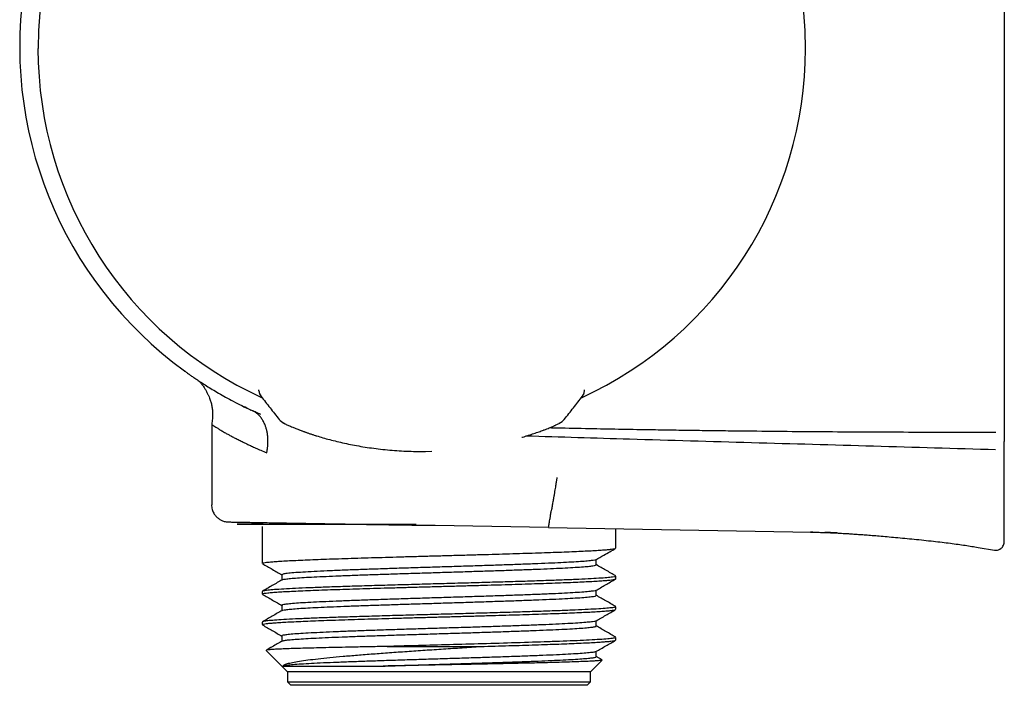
# Model space of a CAD drawing. Header units: millimetres. Extents: x 8 to 1918, y 12 to 2737.
# Tile 47 of 117: x 529 to 588, y 1499 to 1538. Entities that reach past the tile are written whole.
import ezdxf

# ---------------------------------------------------------------- set-up
doc = ezdxf.new("R2010")
doc.units = ezdxf.units.MM

msp = doc.modelspace()

# ---------------------------------------------------------------- linework, layer by layer
at = {"color": 7, "linetype": 'Continuous', "lineweight": 30}
for p, q in [((543.6, 1516.238), (543.6, 1516.297)), ((543.6, 1516.238), (543.6, 1516.237)), ((562.771, 1515.917), (562.84, 1516.029)), ((562.886, 1516.2), (562.888, 1516.241)), ((562.887, 1516.24), (562.888, 1516.241)), ((562.888, 1516.241), (562.888, 1516.297)), ((540.796, 1514.256), (540.796, 1509.488)), ((553.128, 1512.648), (553.46, 1512.647)), ((553.461, 1512.647), (553.85, 1512.656)), ((543.794, 1508.194), (543.794, 1506.015)), ((560.76, 1508.139), (554.046, 1508.256)), ((560.76, 1508.139), (568.554, 1508.003)), ((564.749, 1506.922), (564.749, 1508.069)), ((568.554, 1508.003), (576.349, 1507.867)), ((576.426, 1507.865), (576.349, 1507.867)), ((586.214, 1506.964), (587.188, 1506.802)), ((563.587, 1505.933), (563.587, 1506.242)), ((544.956, 1505.344), (544.956, 1505.033)), ((564.731, 1505.089), (564.745, 1505.097)), ((564.749, 1505.104), (564.749, 1505.259)), ((543.794, 1504.352), (543.794, 1504.198)), ((563.587, 1504.117), (563.587, 1504.434)), ((543.799, 1504.19), (543.815, 1504.181)), ((544.956, 1503.527), (544.956, 1503.219)), ((564.749, 1503.294), (564.749, 1503.449)), ((543.794, 1502.542), (543.794, 1502.387)), ((563.587, 1502.306), (563.587, 1502.614)), ((544.956, 1501.716), (544.956, 1501.405)), ((564.749, 1501.477), (564.749, 1501.632)), ((544.033, 1500.855), (545.294, 1499.594)), ((551.191, 1501.094), (556.738, 1501.094)), ((563.587, 1500.489), (563.587, 1500.8)), ((563.249, 1499.594), (563.937, 1500.281)), ((563.931, 1500.299), (563.587, 1500.498)), ((545.011, 1499.932), (550.951, 1499.932)), ((545.294, 1499.594), (545.294, 1498.994)), ((563.249, 1499.594), (545.294, 1499.594)), ((563.249, 1498.994), (563.249, 1499.594)), ((545.294, 1498.994), (545.494, 1498.794)), ((545.294, 1498.994), (554.272, 1498.994)), ((554.272, 1498.794), (545.494, 1498.794)), ((554.272, 1498.994), (563.249, 1498.994)), ((563.049, 1498.794), (554.272, 1498.794)), ((563.049, 1498.794), (563.249, 1498.994))]:
    msp.add_line(p, q, dxfattribs=at)
at = {"color": 7, "linetype": 'Continuous', "lineweight": 30, "flags": 128}
for points in [[(546.024, 1513.912), (546.019, 1513.914), (546.004, 1513.92)], [(560.465, 1513.912), (560.469, 1513.914), (560.485, 1513.92)]]:
    msp.add_lwpolyline(points, dxfattribs=at)
at = {"color": 7, "linetype": 'Continuous', "lineweight": 30}
for centre, radius, start, end in [((553.172, 1536.615), 23.753, 106.14115, 233.90744), ((553.244, 1536.507), 22.74, 96.67494, 179.99681), ((553.244, 1536.507), 22.741, 0, 83.32509), ((553.244, 1536.507), 22.741, 179.99677, 245.40397), ((553.244, 1536.507), 22.741, 294.5963, 0), ((544.1, 1516.241), 0.5, 180.40295, 218.12938), ((544.101, 1516.236), 0.499, 200.35712, 218.14886), ((562.387, 1516.238), 0.499, 321.94429, 334.75118), ((545.342, 1514.981), 0.7, 218.12923, 249.8891), ((544.88, 1514.326), 0.221, 359.28896, 0.71104), ((561.148, 1514.982), 0.7, 290.11586, 321.96715)]:
    msp.add_arc(centre, radius, start, end, dxfattribs=at)
for points, knots in [([(587.77, 1558.771), (587.77, 1556.63), (587.77, 1552.348), (587.77, 1545.925), (587.77, 1539.501), (587.77, 1533.077), (587.77, 1526.654), (587.77, 1520.23), (587.77, 1515.948), (587.77, 1513.807)], [0, 0, 0, 0, 0.1428721, 0.2857294, 0.4285778, 0.5714231, 0.7142713, 0.8571283, 1, 1, 1, 1]), ([(539.242, 1517.376), (539.241, 1517.376), (539.215, 1517.395), (539.194, 1517.41), (539.174, 1517.425), (539.179, 1517.421), (539.179, 1517.421)], [0, 0, 0, 0, 0.0050499, 0.4987309, 0.999558, 1, 1, 1, 1]), ([(539.179, 1517.421), (539.182, 1517.418), (539.189, 1517.414), (539.237, 1517.379), (539.314, 1517.323), (539.424, 1517.245), (539.564, 1517.146), (539.737, 1517.027), (539.942, 1516.889), (540.189, 1516.725), (540.482, 1516.537), (540.824, 1516.325), (541.203, 1516.1), (541.62, 1515.863), (542.076, 1515.616), (542.573, 1515.36), (542.936, 1515.188), (543.12, 1515.101)], [0, 0, 0, 0, 0.062376, 0.125029, 0.187282, 0.249307, 0.311275, 0.37336, 0.435728, 0.498545, 0.569452, 0.640227, 0.711069, 0.781451, 0.852462, 0.925272, 1, 1, 1, 1]), ([(540.024, 1516.835), (540.046, 1516.812), (540.09, 1516.767), (540.159, 1516.687), (540.223, 1516.607), (540.284, 1516.527), (540.361, 1516.417), (540.448, 1516.278), (540.537, 1516.113), (540.611, 1515.956), (540.683, 1515.78), (540.75, 1515.578), (540.807, 1515.344), (540.836, 1515.152), (540.848, 1515.006), (540.853, 1514.906), (540.853, 1514.806), (540.849, 1514.698), (540.84, 1514.571), (540.822, 1514.419), (540.805, 1514.308), (540.796, 1514.25)], [0, 0, 0, 0, 0.039053, 0.076794, 0.112535, 0.148314, 0.18406, 0.255136, 0.323066, 0.383326, 0.439931, 0.524137, 0.609994, 0.69542, 0.731019, 0.765899, 0.801354, 0.837649, 0.880462, 0.937274, 1, 1, 1, 1]), ([(543.6, 1516.238), (543.603, 1516.198), (543.61, 1516.12), (543.632, 1516.065), (543.643, 1516.038)], [0, 0, 0, 0, 0.50133, 1, 1, 1, 1]), ([(543.643, 1516.037), (543.65, 1516.023), (543.665, 1515.992), (543.688, 1515.954), (543.706, 1515.93), (543.715, 1515.917)], [0, 0, 0, 0, 0.287584, 0.630072, 1, 1, 1, 1]), ([(562.838, 1516.025), (562.842, 1516.034), (562.851, 1516.054), (562.877, 1516.125), (562.883, 1516.191), (562.888, 1516.241)], [0, 0, 0, 0, 0.169976, 0.391275, 1, 1, 1, 1]), ([(543.718, 1515.914), (543.897, 1515.686), (544.256, 1515.228), (544.615, 1514.771), (544.795, 1514.542)], [0, 0, 0, 0, 0.498547, 1, 1, 1, 1]), ([(561.695, 1514.544), (561.875, 1514.773), (562.233, 1515.23), (562.591, 1515.687), (562.769, 1515.915)], [0, 0, 0, 0, 0.501157, 1, 1, 1, 1]), ([(543.119, 1515.101), (542.964, 1515.174), (542.79, 1515.255), (542.632, 1515.335), (542.616, 1515.343)], [0, 0, 0, 0, 0.8960656, 1, 1, 1, 1]), ([(544.056, 1512.572), (544.057, 1512.577), (544.063, 1512.594), (544.071, 1512.635), (544.08, 1512.681), (544.087, 1512.723), (544.092, 1512.754), (544.098, 1512.788), (544.103, 1512.826), (544.109, 1512.866), (544.114, 1512.909), (544.119, 1512.956), (544.129, 1513.065), (544.137, 1513.234), (544.13, 1513.455), (544.11, 1513.631), (544.087, 1513.766), (544.067, 1513.863), (544.044, 1513.955), (544.018, 1514.042), (543.991, 1514.125), (543.943, 1514.255), (543.867, 1514.423), (543.75, 1514.614), (543.619, 1514.775), (543.472, 1514.907), (543.305, 1515.014), (543.182, 1515.072), (543.12, 1515.101)], [0, 0, 0, 0, 0.0042425, 0.0167235, 0.0366783, 0.0450225, 0.0542315, 0.0643211, 0.0753105, 0.087223, 0.1000862, 0.1139316, 0.1287954, 0.1969704, 0.2649666, 0.3320969, 0.3650282, 0.3973472, 0.4289209, 0.459627, 0.4893575, 0.5180207, 0.60304, 0.6857392, 0.7647239, 0.8404071, 0.9186065, 1, 1, 1, 1]), ([(543.704, 1514.837), (543.613, 1514.876), (543.434, 1514.952), (543.257, 1515.037), (543.169, 1515.078)], [0, 0, 0, 0, 0.505871, 1, 1, 1, 1]), ([(540.796, 1514.25), (540.796, 1514.25), (540.791, 1514.253), (540.808, 1514.241), (540.85, 1514.212), (540.929, 1514.159), (541.042, 1514.087), (541.193, 1513.993), (541.385, 1513.879), (541.564, 1513.776), (541.704, 1513.697), (541.79, 1513.65), (541.881, 1513.599), (541.979, 1513.547), (542.083, 1513.491), (542.191, 1513.435), (542.303, 1513.376), (542.42, 1513.317), (542.539, 1513.257), (542.65, 1513.203), (542.778, 1513.141), (542.938, 1513.064), (543.156, 1512.962), (543.414, 1512.845), (543.714, 1512.714), (543.938, 1512.621), (544.056, 1512.572)], [0, 0, 0, 0, 0.000389, 0.064082, 0.129787, 0.197567, 0.26748, 0.339578, 0.413908, 0.490514, 0.514248, 0.538578, 0.563505, 0.58903, 0.615153, 0.641875, 0.66762, 0.693899, 0.720713, 0.745743, 0.763692, 0.80001, 0.8418, 0.889061, 0.941795, 1, 1, 1, 1]), ([(544.934, 1514.412), (544.944, 1514.404), (544.976, 1514.377), (545.026, 1514.347), (545.06, 1514.328), (545.091, 1514.311), (545.134, 1514.289), (545.188, 1514.263), (545.258, 1514.229), (545.35, 1514.187), (545.466, 1514.137), (545.611, 1514.076), (545.788, 1514.004), (545.93, 1513.949), (546.004, 1513.92)], [0, 0, 0, 0, 0.0188924, 0.058264, 0.1043136, 0.1568159, 0.2193614, 0.2919639, 0.3805308, 0.4806569, 0.5924634, 0.7161235, 0.8518695, 1, 1, 1, 1]), ([(560.485, 1513.92), (560.543, 1513.943), (560.653, 1513.985), (560.795, 1514.042), (560.912, 1514.09), (561.007, 1514.13), (561.083, 1514.163), (561.145, 1514.19), (561.213, 1514.221), (561.294, 1514.259), (561.371, 1514.297), (561.422, 1514.325), (561.477, 1514.354), (561.532, 1514.396), (561.556, 1514.413)], [0, 0, 0, 0, 0.116672, 0.222462, 0.317469, 0.401768, 0.475415, 0.538445, 0.594564, 0.702166, 0.823461, 0.889185, 0.952786, 1, 1, 1, 1]), ([(546.024, 1513.912), (546.116, 1513.878), (546.3, 1513.809), (546.618, 1513.699), (546.854, 1513.621), (546.992, 1513.579), (547.006, 1513.575)], [0, 0, 0, 0, 0.319595, 0.640605, 0.963367, 1, 1, 1, 1]), ([(546.061, 1513.9), (546.154, 1513.865), (546.34, 1513.796), (546.659, 1513.686), (547.007, 1513.573), (547.384, 1513.46), (547.788, 1513.348), (548.214, 1513.24), (548.664, 1513.136), (549.137, 1513.038), (549.63, 1512.948), (550.14, 1512.868), (550.667, 1512.798), (551.21, 1512.739), (551.765, 1512.694), (552.328, 1512.663), (552.894, 1512.646), (553.271, 1512.647), (553.46, 1512.647)], [0, 0, 0, 0, 0.062512, 0.124938, 0.187559, 0.250654, 0.313114, 0.375235, 0.437283, 0.499526, 0.561961, 0.624152, 0.686377, 0.748912, 0.81225, 0.875013, 0.937496, 1, 1, 1, 1]), ([(559.169, 1513.481), (559.185, 1513.485), (559.328, 1513.526), (559.573, 1513.602), (559.901, 1513.709), (560.201, 1513.814), (560.377, 1513.88), (560.465, 1513.912)], [0, 0, 0, 0, 0.031586, 0.274777, 0.517329, 0.759103, 1, 1, 1, 1]), ([(560.829, 1514.056), (560.97, 1514.053), (561.756, 1514.036), (563.117, 1514.008), (564.91, 1513.975), (566.469, 1513.948), (567.863, 1513.926), (569.095, 1513.908), (570.329, 1513.891), (571.567, 1513.876), (573.983, 1513.848), (577.595, 1513.817), (582.416, 1513.794), (585.646, 1513.795), (587.27, 1513.796)], [0, 0, 0, 0, 0.016055, 0.089112, 0.15445, 0.219573, 0.266031, 0.312605, 0.359294, 0.4061, 0.453021, 0.633504, 0.81583, 1, 1, 1, 1]), ([(587.77, 1513.807), (587.77, 1513.772), (587.77, 1513.7), (587.77, 1513.597), (587.77, 1513.501), (587.77, 1513.417), (587.77, 1513.345), (587.77, 1513.291), (587.77, 1513.252), (587.77, 1513.243), (587.77, 1513.238)], [0, 0, 0, 0, 0.12422, 0.249736, 0.373418, 0.499538, 0.623284, 0.749365, 0.873474, 1, 1, 1, 1]), ([(587.256, 1512.739), (584.846, 1512.811), (580.025, 1512.953), (572.793, 1513.159), (565.922, 1513.358), (561.462, 1513.492), (559.413, 1513.554)], [0, 0, 0, 0, 0.259777, 0.519514, 0.779254, 1, 1, 1, 1]), ([(587.77, 1507.39), (587.77, 1507.399), (587.77, 1507.419), (587.77, 1507.455), (587.77, 1507.497), (587.77, 1507.545), (587.77, 1507.592), (587.77, 1507.636), (587.77, 1507.674), (587.77, 1507.711), (587.77, 1507.749), (587.77, 1507.789), (587.77, 1507.86), (587.77, 1507.922), (587.77, 1507.975), (587.77, 1507.99), (587.77, 1508.006), (587.77, 1508.022), (587.77, 1508.053), (587.77, 1508.099), (587.77, 1508.158), (587.77, 1508.215), (587.77, 1508.27), (587.77, 1508.322), (587.77, 1508.372), (587.77, 1508.419), (587.77, 1508.464), (587.77, 1508.506), (587.77, 1508.542), (587.77, 1508.573), (587.77, 1508.599), (587.77, 1508.618), (587.77, 1508.63), (587.77, 1508.637), (587.77, 1508.644), (587.77, 1508.65), (587.77, 1508.657), (587.77, 1508.664), (587.77, 1508.674), (587.77, 1508.715), (587.77, 1508.785), (587.77, 1508.884), (587.77, 1508.981), (587.77, 1509.076), (587.77, 1509.17), (587.77, 1509.262), (587.77, 1509.352), (587.77, 1509.439), (587.77, 1509.524), (587.77, 1509.606), (587.77, 1509.686), (587.77, 1509.764), (587.77, 1509.842), (587.77, 1509.921), (587.77, 1509.988), (587.77, 1510.029), (587.77, 1510.045), (587.77, 1510.05), (587.77, 1510.054), (587.77, 1510.059), (587.77, 1510.065), (587.77, 1510.095), (587.77, 1510.149), (587.77, 1510.226), (587.77, 1510.302), (587.77, 1510.374), (587.77, 1510.443), (587.77, 1510.507), (587.77, 1510.567), (587.77, 1510.625), (587.77, 1510.679), (587.77, 1510.729), (587.77, 1510.764), (587.77, 1510.789), (587.77, 1510.803), (587.77, 1510.819), (587.77, 1510.835), (587.77, 1510.851), (587.77, 1510.893), (587.77, 1510.961), (587.77, 1511.055), (587.77, 1511.148), (587.77, 1511.242), (587.77, 1511.339), (587.77, 1511.412), (587.77, 1511.458), (587.77, 1511.477), (587.77, 1511.496), (587.77, 1511.515), (587.77, 1511.535), (587.77, 1511.556), (587.77, 1511.579), (587.77, 1511.648), (587.77, 1511.763), (587.77, 1511.926), (587.77, 1512.09), (587.77, 1512.254), (587.77, 1512.419), (587.77, 1512.583), (587.77, 1512.746), (587.77, 1512.91), (587.77, 1513.073), (587.77, 1513.183), (587.77, 1513.238)], [0, 0, 0, 0, 0.009876, 0.02024, 0.031092, 0.042431, 0.054259, 0.062268, 0.069508, 0.076721, 0.083932, 0.091143, 0.098355, 0.122586, 0.124719, 0.127591, 0.130552, 0.133484, 0.136386, 0.1475, 0.158308, 0.168645, 0.17851, 0.187904, 0.196985, 0.205577, 0.213681, 0.221296, 0.228422, 0.233338, 0.237991, 0.242381, 0.243624, 0.244845, 0.246042, 0.247217, 0.24837, 0.249499, 0.251245, 0.253517, 0.271732, 0.289546, 0.306956, 0.323964, 0.340867, 0.357353, 0.373422, 0.389073, 0.404307, 0.418863, 0.433016, 0.446766, 0.460114, 0.474586, 0.488552, 0.495249, 0.496117, 0.496983, 0.497846, 0.498708, 0.499567, 0.500649, 0.514457, 0.528026, 0.541152, 0.553836, 0.566076, 0.576795, 0.58715, 0.59714, 0.606766, 0.614935, 0.622821, 0.62484, 0.627498, 0.630203, 0.632898, 0.635585, 0.638263, 0.654371, 0.670149, 0.685595, 0.700709, 0.717244, 0.733364, 0.736482, 0.739583, 0.742668, 0.745738, 0.748791, 0.752212, 0.755873, 0.759525, 0.785355, 0.810732, 0.836019, 0.86084, 0.885196, 0.909087, 0.932513, 0.955474, 0.977969, 1, 1, 1, 1]), ([(561.252, 1511.113), (561.252, 1511.113), (561.253, 1511.112), (561.251, 1511.089), (561.244, 1511.035), (561.232, 1510.957), (561.217, 1510.863), (561.199, 1510.746), (561.177, 1510.609), (561.151, 1510.453), (561.123, 1510.283), (561.092, 1510.101), (561.057, 1509.892), (561.016, 1509.655), (560.97, 1509.395), (560.94, 1509.222), (560.925, 1509.136)], [0, 0, 0, 0, 0.08058, 0.16188, 0.244358, 0.307209, 0.370896, 0.435258, 0.499998, 0.564739, 0.629102, 0.692789, 0.755642, 0.838121, 0.919421, 1, 1, 1, 1]), ([(540.787, 1509.488), (540.789, 1509.44), (540.793, 1509.347), (540.822, 1509.214), (540.863, 1509.097), (540.916, 1508.988), (540.977, 1508.892), (541.046, 1508.807), (541.116, 1508.736), (541.192, 1508.674), (541.273, 1508.618), (541.357, 1508.572), (541.448, 1508.533), (541.548, 1508.501), (541.663, 1508.477), (541.745, 1508.472), (541.788, 1508.47)], [0, 0, 0, 0, 0.090853, 0.176567, 0.255494, 0.326333, 0.406612, 0.471342, 0.533396, 0.595251, 0.656624, 0.719821, 0.777239, 0.843858, 0.918589, 1, 1, 1, 1]), ([(560.76, 1508.139), (560.76, 1508.142), (560.761, 1508.149), (560.771, 1508.205), (560.782, 1508.273), (560.791, 1508.331), (560.797, 1508.362), (560.802, 1508.396), (560.811, 1508.451), (560.827, 1508.543), (560.852, 1508.692), (560.885, 1508.895), (560.911, 1509.051), (560.925, 1509.136)], [0, 0, 0, 0, 0.117864, 0.240353, 0.367545, 0.40014, 0.433036, 0.466234, 0.499735, 0.586714, 0.699111, 0.836889, 1, 1, 1, 1]), ([(541.788, 1508.47), (541.792, 1508.47), (541.799, 1508.47), (541.861, 1508.469), (541.959, 1508.467), (542.096, 1508.465), (542.269, 1508.462), (542.479, 1508.458), (542.738, 1508.454), (543.052, 1508.448), (543.428, 1508.441), (543.848, 1508.434), (544.312, 1508.426), (544.816, 1508.417), (545.334, 1508.408), (545.858, 1508.399), (546.382, 1508.39), (546.933, 1508.38), (547.506, 1508.37), (548.1, 1508.36), (548.711, 1508.349), (549.133, 1508.342), (549.344, 1508.338)], [0, 0, 0, 0, 0.0472562, 0.0946649, 0.1423801, 0.1901875, 0.2377244, 0.2853282, 0.3331401, 0.3889204, 0.4444443, 0.4999354, 0.5558711, 0.611309, 0.6664904, 0.7138191, 0.7612904, 0.809057, 0.8569249, 0.9045245, 0.9521693, 1, 1, 1, 1]), ([(543.857, 1508.339), (543.167, 1508.339), (542.206, 1508.339), (542.312, 1508.339), (542.342, 1508.339)], [0, 0, 0, 0, 0.718686, 1, 1, 1, 1]), ([(542.347, 1508.339), (542.325, 1508.339), (542.237, 1508.339), (543.999, 1508.339), (547.357, 1508.339), (550.679, 1508.339), (552.593, 1508.339), (552.922, 1508.339)], [0, 0, 0, 0, 0.097811, 0.379123, 0.660436, 0.941748, 1, 1, 1, 1]), ([(549.344, 1508.338), (549.555, 1508.335), (549.976, 1508.327), (550.627, 1508.317), (551.291, 1508.307), (551.966, 1508.298), (552.652, 1508.289), (553.344, 1508.28), (553.81, 1508.275), (554.043, 1508.273)], [0, 0, 0, 0, 0.142185, 0.284626, 0.427293, 0.570166, 0.713234, 0.856503, 1, 1, 1, 1]), ([(576.282, 1507.868), (576.4, 1507.866), (576.627, 1507.862), (576.967, 1507.853), (577.307, 1507.841), (577.656, 1507.826), (577.962, 1507.81), (578.219, 1507.796), (578.43, 1507.783), (578.66, 1507.769), (578.922, 1507.751), (579.223, 1507.73), (579.564, 1507.705), (579.948, 1507.675), (580.374, 1507.64), (580.839, 1507.6), (581.342, 1507.555), (581.876, 1507.505), (582.432, 1507.45), (583, 1507.392), (583.552, 1507.331), (584.076, 1507.27), (584.563, 1507.21), (585.019, 1507.149), (585.442, 1507.088), (585.837, 1507.026), (586.09, 1506.984), (586.214, 1506.964)], [0, 0, 0, 0, 0.035301, 0.068435, 0.102246, 0.137424, 0.173636, 0.194206, 0.214814, 0.237318, 0.263513, 0.293648, 0.327927, 0.366477, 0.409312, 0.456284, 0.507048, 0.561027, 0.617386, 0.675042, 0.732699, 0.784344, 0.833736, 0.880009, 0.922727, 0.962217, 1, 1, 1, 1]), ([(576.349, 1507.867), (576.329, 1507.867), (576.29, 1507.868), (576.285, 1507.868), (576.282, 1507.868)], [0, 0, 0, 0, 0.5000065, 1, 1, 1, 1]), ([(576.347, 1507.895), (576.347, 1507.891), (576.345, 1507.865), (576.347, 1507.866), (576.349, 1507.867)], [0, 0, 0, 0, 0.182404, 1, 1, 1, 1]), ([(576.347, 1507.893), (576.359, 1507.884), (576.384, 1507.867), (576.412, 1507.866), (576.426, 1507.865)], [0, 0, 0, 0, 0.499369, 1, 1, 1, 1]), ([(577.142, 1507.848), (577.165, 1507.847), (577.21, 1507.846), (577.292, 1507.844), (577.381, 1507.842), (577.477, 1507.838), (577.578, 1507.833), (577.683, 1507.827), (577.794, 1507.821), (577.865, 1507.818), (577.903, 1507.816)], [0, 0, 0, 0, 0.128254, 0.242628, 0.349023, 0.454696, 0.567085, 0.692535, 0.835765, 1, 1, 1, 1]), ([(577.903, 1507.815), (577.859, 1507.818), (577.678, 1507.827), (577.425, 1507.839), (577.215, 1507.845), (577.142, 1507.848)], [0, 0, 0, 0, 0.173306, 0.712056, 1, 1, 1, 1]), ([(587.188, 1506.802), (587.23, 1506.798), (587.309, 1506.791), (587.416, 1506.814), (587.497, 1506.848), (587.564, 1506.889), (587.631, 1506.945), (587.7, 1507.031), (587.757, 1507.152), (587.766, 1507.246), (587.77, 1507.296)], [0, 0, 0, 0, 0.146452, 0.273867, 0.374517, 0.44949, 0.546065, 0.674401, 0.829115, 1, 1, 1, 1]), ([(587.77, 1507.318), (587.77, 1507.319), (587.77, 1507.32), (587.77, 1507.321), (587.77, 1507.323), (587.77, 1507.325), (587.77, 1507.326), (587.77, 1507.328), (587.77, 1507.329), (587.77, 1507.33), (587.77, 1507.332), (587.77, 1507.334), (587.77, 1507.338), (587.77, 1507.345), (587.77, 1507.357), (587.77, 1507.371), (587.77, 1507.384), (587.77, 1507.39)], [0, 0, 0, 0, 0.08483, 0.163318, 0.235463, 0.301266, 0.360728, 0.396225, 0.429003, 0.459062, 0.486403, 0.521094, 0.566243, 0.683252, 0.794547, 0.900129, 1, 1, 1, 1]), ([(587.77, 1507.296), (587.77, 1507.296), (587.77, 1507.288), (587.77, 1507.303), (587.77, 1507.318)], [0, 0, 0, 0, 0.000001, 1, 1, 1, 1]), ([(543.804, 1506.015), (543.803, 1506.02), (543.798, 1506.032), (543.877, 1506.054), (544.031, 1506.078), (544.265, 1506.103), (544.571, 1506.128), (544.948, 1506.153), (545.393, 1506.178), (545.902, 1506.202), (546.471, 1506.227), (547.096, 1506.252), (547.773, 1506.276), (548.496, 1506.301), (549.26, 1506.325), (550.059, 1506.35), (550.887, 1506.374), (551.739, 1506.399), (552.608, 1506.423), (553.487, 1506.448), (554.372, 1506.472), (555.254, 1506.496), (556.129, 1506.521), (556.99, 1506.545), (557.83, 1506.569), (558.645, 1506.593), (559.428, 1506.618), (560.173, 1506.642), (560.877, 1506.666), (561.534, 1506.69), (562.139, 1506.714), (562.69, 1506.738), (563.181, 1506.762), (563.61, 1506.786), (563.974, 1506.81), (564.271, 1506.834), (564.5, 1506.858), (564.652, 1506.882), (564.729, 1506.898), (564.733, 1506.908), (564.733, 1506.909)], [0, 0, 0, 0, 0.015214, 0.043001, 0.070758, 0.098484, 0.12618, 0.153845, 0.181479, 0.209083, 0.236657, 0.2642, 0.291712, 0.319194, 0.346646, 0.374067, 0.401457, 0.428817, 0.456146, 0.483445, 0.510714, 0.537951, 0.565159, 0.592335, 0.619482, 0.646597, 0.673682, 0.700737, 0.727761, 0.754755, 0.781718, 0.80865, 0.835552, 0.862424, 0.889265, 0.916075, 0.942855, 0.969605, 0.996324, 1, 1, 1, 1]), ([(563.567, 1506.23), (563.727, 1506.322), (564.116, 1506.547), (564.506, 1506.772), (564.735, 1506.905)], [0, 0, 0, 0, 0.409663, 1, 1, 1, 1]), ([(563.563, 1506.236), (563.561, 1506.233), (563.553, 1506.219), (563.422, 1506.194), (563.163, 1506.162), (562.778, 1506.129), (562.28, 1506.095), (561.67, 1506.062), (560.956, 1506.028), (560.146, 1505.994), (559.247, 1505.96), (558.273, 1505.926), (557.234, 1505.891), (556.146, 1505.856), (555.023, 1505.821), (553.882, 1505.786), (552.739, 1505.75), (551.612, 1505.714), (550.519, 1505.678), (549.477, 1505.642), (548.506, 1505.606), (547.621, 1505.569), (546.839, 1505.532), (546.174, 1505.495), (545.64, 1505.457), (545.251, 1505.42), (545.003, 1505.382), (544.972, 1505.357), (544.957, 1505.344)], [0, 0, 0, 0, 0.009843, 0.046388, 0.083189, 0.120246, 0.157558, 0.195126, 0.232949, 0.271027, 0.309361, 0.347951, 0.386796, 0.425896, 0.465252, 0.504863, 0.54473, 0.584852, 0.62523, 0.665863, 0.706751, 0.747895, 0.789294, 0.830949, 0.872859, 0.915025, 0.957445, 1, 1, 1, 1]), ([(543.808, 1505.999), (544.001, 1505.887), (544.384, 1505.666), (544.767, 1505.444), (544.956, 1505.335)], [0, 0, 0, 0, 0.504624, 1, 1, 1, 1]), ([(544.974, 1505.042), (545, 1505.052), (545.056, 1505.074), (545.293, 1505.107), (545.645, 1505.14), (546.115, 1505.173), (546.694, 1505.207), (547.374, 1505.24), (548.145, 1505.274), (548.999, 1505.307), (549.923, 1505.341), (550.905, 1505.374), (551.932, 1505.407), (552.991, 1505.441), (554.066, 1505.474), (555.145, 1505.507), (556.211, 1505.541), (557.252, 1505.574), (558.253, 1505.608), (559.2, 1505.641), (560.082, 1505.674), (560.887, 1505.708), (561.603, 1505.741), (562.221, 1505.774), (562.732, 1505.808), (563.132, 1505.841), (563.41, 1505.874), (563.567, 1505.905), (563.574, 1505.925), (563.577, 1505.933)], [0, 0, 0, 0, 0.034932, 0.072373, 0.109814, 0.147255, 0.184696, 0.222137, 0.259578, 0.297019, 0.33446, 0.371901, 0.409342, 0.446783, 0.484224, 0.521664, 0.559105, 0.596546, 0.633987, 0.671428, 0.708869, 0.74631, 0.783751, 0.821192, 0.858633, 0.896073, 0.933514, 0.970955, 1, 1, 1, 1]), ([(564.745, 1505.271), (564.549, 1505.384), (564.163, 1505.607), (563.777, 1505.83), (563.587, 1505.94)], [0, 0, 0, 0, 0.5087997, 1, 1, 1, 1]), ([(544.977, 1505.045), (544.78, 1504.931), (544.388, 1504.704), (543.995, 1504.477), (543.799, 1504.364)], [0, 0, 0, 0, 0.499972, 1, 1, 1, 1]), ([(543.8, 1504.198), (543.803, 1504.205), (543.811, 1504.221), (543.924, 1504.245), (544.115, 1504.271), (544.387, 1504.296), (544.734, 1504.321), (545.155, 1504.347), (545.644, 1504.372), (546.197, 1504.397), (546.81, 1504.422), (547.478, 1504.447), (548.195, 1504.472), (548.956, 1504.497), (549.754, 1504.522), (550.583, 1504.547), (551.437, 1504.571), (552.31, 1504.596), (553.194, 1504.621), (554.084, 1504.645), (554.972, 1504.67), (555.853, 1504.694), (556.72, 1504.718), (557.568, 1504.743), (558.39, 1504.767), (559.181, 1504.791), (559.935, 1504.815), (560.649, 1504.839), (561.316, 1504.863), (561.933, 1504.887), (562.497, 1504.911), (563.003, 1504.934), (563.45, 1504.958), (563.833, 1504.982), (564.152, 1505.005), (564.406, 1505.029), (564.589, 1505.052), (564.701, 1505.073), (564.722, 1505.086), (564.73, 1505.091)], [0, 0, 0, 0, 0.024608, 0.053291, 0.081897, 0.110427, 0.138881, 0.167259, 0.19556, 0.223786, 0.251935, 0.280008, 0.308005, 0.335926, 0.36377, 0.391539, 0.419231, 0.446847, 0.474387, 0.501851, 0.529238, 0.55655, 0.583785, 0.610944, 0.638027, 0.665033, 0.691964, 0.718818, 0.745596, 0.772298, 0.798924, 0.825474, 0.851947, 0.878345, 0.904666, 0.930911, 0.957079, 0.983172, 1, 1, 1, 1]), ([(564.73, 1505.259), (564.732, 1505.252), (564.739, 1505.233), (564.57, 1505.203), (564.244, 1505.167), (563.759, 1505.131), (563.129, 1505.095), (562.364, 1505.059), (561.475, 1505.024), (560.476, 1504.988), (559.381, 1504.952), (558.209, 1504.916), (556.976, 1504.88), (555.702, 1504.845), (554.406, 1504.809), (553.108, 1504.773), (551.827, 1504.737), (550.584, 1504.702), (549.398, 1504.666), (548.286, 1504.63), (547.266, 1504.595), (546.353, 1504.559), (545.561, 1504.523), (544.903, 1504.487), (544.387, 1504.452), (544.028, 1504.416), (543.822, 1504.383), (543.812, 1504.362), (543.808, 1504.352)], [0, 0, 0, 0, 0.023017, 0.062428, 0.101838, 0.141249, 0.18066, 0.220071, 0.259481, 0.298892, 0.338302, 0.377713, 0.417124, 0.456534, 0.495945, 0.535356, 0.574766, 0.614177, 0.653587, 0.692998, 0.732409, 0.771819, 0.81123, 0.85064, 0.890051, 0.929461, 0.968872, 1, 1, 1, 1]), ([(563.567, 1504.416), (563.659, 1504.469), (563.847, 1504.577), (564.136, 1504.745), (564.433, 1504.916), (564.632, 1505.031), (564.731, 1505.089)], [0, 0, 0, 0, 0.238696, 0.485838, 0.743066, 1, 1, 1, 1]), ([(563.566, 1504.419), (563.566, 1504.417), (563.565, 1504.404), (563.433, 1504.379), (563.162, 1504.344), (562.747, 1504.309), (562.21, 1504.274), (561.557, 1504.239), (560.796, 1504.204), (559.939, 1504.169), (558.999, 1504.134), (557.989, 1504.099), (556.925, 1504.063), (555.822, 1504.028), (554.696, 1503.993), (553.563, 1503.958), (552.441, 1503.923), (551.346, 1503.888), (550.294, 1503.853), (549.301, 1503.818), (548.38, 1503.783), (547.547, 1503.748), (546.812, 1503.713), (546.187, 1503.678), (545.681, 1503.643), (545.299, 1503.608), (545.059, 1503.573), (544.95, 1503.546), (544.967, 1503.531), (544.971, 1503.527)], [0, 0, 0, 0, 0.004974, 0.044274, 0.083574, 0.122874, 0.162174, 0.201474, 0.240774, 0.280074, 0.319375, 0.358675, 0.397975, 0.437275, 0.476575, 0.515875, 0.555175, 0.594475, 0.633775, 0.673075, 0.712375, 0.751675, 0.790975, 0.830275, 0.869575, 0.908875, 0.948175, 0.987475, 1, 1, 1, 1]), ([(543.815, 1504.181), (543.91, 1504.126), (544.104, 1504.014), (544.395, 1503.845), (544.681, 1503.68), (544.867, 1503.572), (544.956, 1503.521)], [0, 0, 0, 0, 0.2502827, 0.5095827, 0.7648468, 1, 1, 1, 1]), ([(544.97, 1503.225), (544.97, 1503.225), (544.97, 1503.236), (545.073, 1503.257), (545.288, 1503.289), (545.627, 1503.321), (546.072, 1503.353), (546.622, 1503.386), (547.271, 1503.418), (548.011, 1503.451), (548.836, 1503.484), (549.734, 1503.516), (550.695, 1503.549), (551.708, 1503.583), (552.759, 1503.616), (553.834, 1503.649), (554.921, 1503.683), (556.003, 1503.717), (557.065, 1503.751), (558.094, 1503.785), (559.073, 1503.819), (559.989, 1503.853), (560.828, 1503.888), (561.576, 1503.922), (562.222, 1503.957), (562.754, 1503.992), (563.166, 1504.027), (563.441, 1504.062), (563.581, 1504.092), (563.573, 1504.111), (563.57, 1504.117)], [0, 0, 0, 0, 0.0005323, 0.0361667, 0.0719597, 0.1079112, 0.1440213, 0.18029, 0.2167172, 0.2533029, 0.2900473, 0.3269501, 0.3640115, 0.4012315, 0.4386099, 0.476147, 0.5138425, 0.5516966, 0.5897092, 0.6278804, 0.6662101, 0.7046983, 0.743345, 0.7821502, 0.821114, 0.8602363, 0.8995171, 0.9389564, 0.9785542, 1, 1, 1, 1]), ([(564.745, 1503.457), (564.549, 1503.57), (564.163, 1503.793), (563.777, 1504.016), (563.587, 1504.126)], [0, 0, 0, 0, 0.508802, 1, 1, 1, 1]), ([(543.796, 1502.387), (543.802, 1502.395), (543.814, 1502.411), (543.926, 1502.435), (544.108, 1502.459), (544.363, 1502.484), (544.688, 1502.508), (545.081, 1502.533), (545.54, 1502.557), (546.061, 1502.581), (546.64, 1502.606), (547.273, 1502.63), (547.957, 1502.655), (548.685, 1502.679), (549.453, 1502.703), (550.255, 1502.728), (551.085, 1502.752), (551.939, 1502.776), (552.809, 1502.801), (553.689, 1502.825), (554.573, 1502.849), (555.456, 1502.874), (556.33, 1502.898), (557.189, 1502.923), (558.028, 1502.947), (558.839, 1502.971), (559.619, 1502.996), (560.36, 1503.02), (561.058, 1503.044), (561.708, 1503.069), (562.305, 1503.093), (562.845, 1503.117), (563.324, 1503.141), (563.738, 1503.166), (564.085, 1503.19), (564.363, 1503.214), (564.567, 1503.239), (564.694, 1503.261), (564.719, 1503.275), (564.73, 1503.28)], [0, 0, 0, 0, 0.026254, 0.053516, 0.080777, 0.108039, 0.1353, 0.162561, 0.189823, 0.217084, 0.244346, 0.271607, 0.298868, 0.32613, 0.353391, 0.380652, 0.407914, 0.435175, 0.462436, 0.489698, 0.516959, 0.544221, 0.571482, 0.598743, 0.626005, 0.653266, 0.680527, 0.707789, 0.73505, 0.762311, 0.789573, 0.816834, 0.844095, 0.871357, 0.898618, 0.925879, 0.95314, 0.980402, 1, 1, 1, 1]), ([(544.977, 1503.231), (544.78, 1503.117), (544.388, 1502.89), (543.995, 1502.663), (543.799, 1502.55)], [0, 0, 0, 0, 0.499971, 1, 1, 1, 1]), ([(564.738, 1503.449), (564.732, 1503.439), (564.718, 1503.417), (564.503, 1503.383), (564.135, 1503.348), (563.613, 1503.312), (562.948, 1503.276), (562.15, 1503.241), (561.232, 1503.205), (560.207, 1503.169), (559.091, 1503.134), (557.901, 1503.098), (556.656, 1503.062), (555.374, 1503.026), (554.076, 1502.991), (552.78, 1502.955), (551.507, 1502.919), (550.277, 1502.883), (549.108, 1502.848), (548.017, 1502.812), (547.023, 1502.776), (546.14, 1502.74), (545.381, 1502.705), (544.758, 1502.669), (544.28, 1502.633), (543.962, 1502.597), (543.802, 1502.567), (543.811, 1502.549), (543.814, 1502.542)], [0, 0, 0, 0, 0.033, 0.072413, 0.111825, 0.151238, 0.19065, 0.230063, 0.269475, 0.308888, 0.3483, 0.387713, 0.427125, 0.466538, 0.50595, 0.545363, 0.584775, 0.624188, 0.6636, 0.703013, 0.742425, 0.781838, 0.821251, 0.860663, 0.900076, 0.939488, 0.978901, 1, 1, 1, 1]), ([(563.567, 1502.602), (563.764, 1502.716), (564.152, 1502.94), (564.541, 1503.165), (564.733, 1503.276)], [0, 0, 0, 0, 0.505242, 1, 1, 1, 1]), ([(563.559, 1502.607), (563.556, 1502.603), (563.545, 1502.587), (563.385, 1502.56), (563.082, 1502.525), (562.639, 1502.49), (562.077, 1502.455), (561.398, 1502.42), (560.616, 1502.385), (559.74, 1502.35), (558.783, 1502.315), (557.76, 1502.28), (556.686, 1502.245), (555.576, 1502.21), (554.448, 1502.175), (553.316, 1502.14), (552.199, 1502.105), (551.112, 1502.07), (550.072, 1502.035), (549.093, 1502), (548.19, 1501.965), (547.377, 1501.929), (546.666, 1501.894), (546.066, 1501.859), (545.587, 1501.824), (545.233, 1501.789), (545.026, 1501.754), (544.938, 1501.73), (544.961, 1501.717), (544.963, 1501.716)], [0, 0, 0, 0, 0.0138142, 0.0531032, 0.0923922, 0.1316813, 0.1709703, 0.2102593, 0.2495484, 0.2888374, 0.3281265, 0.3674155, 0.4067046, 0.4459936, 0.4852827, 0.5245718, 0.5638609, 0.6031499, 0.642439, 0.6817281, 0.7210172, 0.7603063, 0.7995954, 0.8388845, 0.8781736, 0.9174628, 0.9567519, 0.996041, 1, 1, 1, 1]), ([(543.812, 1502.368), (544.004, 1502.257), (544.385, 1502.037), (544.767, 1501.816), (544.956, 1501.707)], [0, 0, 0, 0, 0.502721, 1, 1, 1, 1]), ([(544.984, 1501.414), (544.995, 1501.421), (545.024, 1501.44), (545.209, 1501.469), (545.523, 1501.502), (545.959, 1501.536), (546.504, 1501.569), (547.154, 1501.603), (547.898, 1501.636), (548.728, 1501.669), (549.631, 1501.703), (550.597, 1501.736), (551.612, 1501.77), (552.662, 1501.803), (553.734, 1501.836), (554.813, 1501.87), (555.884, 1501.903), (556.935, 1501.937), (557.949, 1501.97), (558.915, 1502.003), (559.818, 1502.037), (560.648, 1502.07), (561.392, 1502.103), (562.041, 1502.137), (562.587, 1502.17), (563.02, 1502.203), (563.341, 1502.237), (563.527, 1502.27), (563.604, 1502.293), (563.584, 1502.305), (563.583, 1502.306)], [0, 0, 0, 0, 0.023389, 0.060831, 0.098273, 0.135715, 0.173157, 0.2106, 0.248042, 0.285484, 0.322926, 0.360368, 0.39781, 0.435252, 0.472695, 0.510137, 0.547579, 0.585021, 0.622463, 0.659905, 0.697347, 0.734789, 0.772231, 0.809673, 0.847115, 0.884557, 0.921999, 0.959441, 0.996883, 1, 1, 1, 1]), ([(564.745, 1501.643), (564.549, 1501.756), (564.163, 1501.979), (563.777, 1502.202), (563.587, 1502.312)], [0, 0, 0, 0, 0.508803, 1, 1, 1, 1]), ([(544.977, 1501.417), (544.78, 1501.303), (544.466, 1501.122), (544.152, 1500.94), (544.034, 1500.872)], [0, 0, 0, 0, 0.624546, 1, 1, 1, 1]), ([(564.725, 1501.632), (564.729, 1501.625), (564.739, 1501.605), (564.549, 1501.572), (564.19, 1501.535), (563.673, 1501.498), (563.029, 1501.463), (562.276, 1501.428), (561.437, 1501.395), (560.248, 1501.353), (558.648, 1501.302), (556.643, 1501.244), (554.69, 1501.19), (552.862, 1501.141), (551.732, 1501.109), (551.191, 1501.094)], [0, 0, 0, 0, 0.040459, 0.111483, 0.180689, 0.248078, 0.313649, 0.377402, 0.439337, 0.499453, 0.614065, 0.72143, 0.821544, 0.914402, 1, 1, 1, 1]), ([(556.738, 1501.094), (557.023, 1501.102), (557.592, 1501.118), (558.418, 1501.142), (559.216, 1501.166), (559.978, 1501.191), (560.7, 1501.215), (561.375, 1501.239), (562.001, 1501.263), (562.571, 1501.288), (563.082, 1501.312), (563.531, 1501.336), (563.913, 1501.361), (564.227, 1501.385), (564.472, 1501.409), (564.637, 1501.434), (564.723, 1501.452), (564.73, 1501.462), (564.731, 1501.464)], [0, 0, 0, 0, 0.0656167, 0.1312335, 0.1968502, 0.262467, 0.3280838, 0.3937005, 0.4593174, 0.5249342, 0.590551, 0.6561679, 0.7217848, 0.7874016, 0.8530185, 0.9186355, 0.9842524, 1, 1, 1, 1]), ([(563.568, 1500.788), (563.764, 1500.902), (564.152, 1501.126), (564.54, 1501.35), (564.732, 1501.461)], [0, 0, 0, 0, 0.50554, 1, 1, 1, 1]), ([(551.191, 1501.094), (550.878, 1501.088), (550.255, 1501.076), (549.365, 1501.059), (548.521, 1501.042), (547.732, 1501.025), (547.004, 1501.007), (546.344, 1500.99), (545.757, 1500.973), (545.249, 1500.955), (544.824, 1500.938), (544.486, 1500.92), (544.235, 1500.903), (544.082, 1500.886), (544.015, 1500.872), (544.033, 1500.863), (544.038, 1500.861)], [0, 0, 0, 0, 0.0753895, 0.1506551, 0.2257967, 0.300814, 0.375707, 0.4504754, 0.5251192, 0.5996381, 0.6740319, 0.7483006, 0.8224438, 0.8964616, 0.9703537, 1, 1, 1, 1]), ([(545.011, 1499.932), (545.032, 1499.956), (545.076, 1500.005), (545.277, 1500.077), (545.577, 1500.15), (545.983, 1500.222), (546.49, 1500.295), (547.095, 1500.368), (547.79, 1500.44), (548.571, 1500.513), (549.429, 1500.585), (550.354, 1500.658), (551.338, 1500.731), (552.37, 1500.803), (553.439, 1500.876), (554.532, 1500.949), (555.639, 1501.021), (556.371, 1501.069), (556.738, 1501.094)], [0, 0, 0, 0, 0.059093, 0.11864, 0.178642, 0.239097, 0.300007, 0.361371, 0.423189, 0.485462, 0.548189, 0.61137, 0.675005, 0.739095, 0.80364, 0.868639, 0.934092, 1, 1, 1, 1]), ([(563.557, 1500.791), (563.548, 1500.785), (563.523, 1500.766), (563.331, 1500.736), (562.997, 1500.701), (562.529, 1500.666), (561.94, 1500.631), (561.239, 1500.596), (560.435, 1500.561), (559.541, 1500.526), (558.569, 1500.491), (557.534, 1500.456), (556.451, 1500.421), (555.336, 1500.386), (554.205, 1500.351), (553.076, 1500.316), (551.964, 1500.281), (550.886, 1500.246), (549.857, 1500.211), (548.894, 1500.176), (548.009, 1500.141), (547.217, 1500.106), (546.529, 1500.071), (545.953, 1500.036), (545.503, 1500.001), (545.172, 1499.967), (545.064, 1499.943), (545.011, 1499.932)], [0, 0, 0, 0, 0.023132, 0.063835, 0.104538, 0.145241, 0.185943, 0.226646, 0.267349, 0.308052, 0.348755, 0.389458, 0.430161, 0.470863, 0.511566, 0.552269, 0.592972, 0.633675, 0.674378, 0.71508, 0.755783, 0.796486, 0.837189, 0.877892, 0.918594, 0.959297, 1, 1, 1, 1]), ([(550.951, 1499.932), (551.268, 1499.942), (551.904, 1499.963), (552.899, 1499.994), (553.912, 1500.025), (554.935, 1500.057), (555.954, 1500.088), (556.958, 1500.12), (557.933, 1500.152), (558.867, 1500.184), (559.748, 1500.217), (560.564, 1500.249), (561.303, 1500.282), (561.954, 1500.315), (562.509, 1500.348), (562.958, 1500.381), (563.296, 1500.414), (563.505, 1500.447), (563.597, 1500.472), (563.579, 1500.486), (563.576, 1500.489)], [0, 0, 0, 0, 0.055854, 0.111973, 0.168356, 0.225004, 0.281916, 0.339092, 0.396532, 0.454237, 0.512206, 0.57044, 0.628937, 0.687699, 0.746726, 0.806016, 0.865571, 0.925391, 0.985474, 1, 1, 1, 1]), ([(563.932, 1500.286), (563.927, 1500.281), (563.916, 1500.273), (563.826, 1500.26), (563.703, 1500.248), (563.509, 1500.233), (563.22, 1500.217), (562.806, 1500.199), (562.306, 1500.18), (561.722, 1500.161), (561.061, 1500.143), (560.41, 1500.126), (559.798, 1500.111), (559.247, 1500.099), (558.672, 1500.086), (558.075, 1500.074), (557.459, 1500.061), (556.828, 1500.048), (556.183, 1500.035), (555.529, 1500.022), (554.868, 1500.01), (554.203, 1499.997), (553.539, 1499.984), (552.877, 1499.971), (552.223, 1499.958), (551.578, 1499.945), (551.16, 1499.936), (550.951, 1499.932)], [0, 0, 0, 0, 0.039036, 0.074235, 0.10939, 0.1445, 0.196648, 0.248979, 0.30149, 0.35418, 0.407048, 0.460092, 0.49556, 0.531106, 0.566728, 0.602426, 0.6382, 0.67405, 0.709974, 0.745972, 0.782044, 0.81819, 0.854408, 0.890699, 0.927061, 0.963495, 1, 1, 1, 1])]:
    msp.add_open_spline(points, degree=3, knots=knots, dxfattribs=at)

doc.saveas('drawing.dxf')
